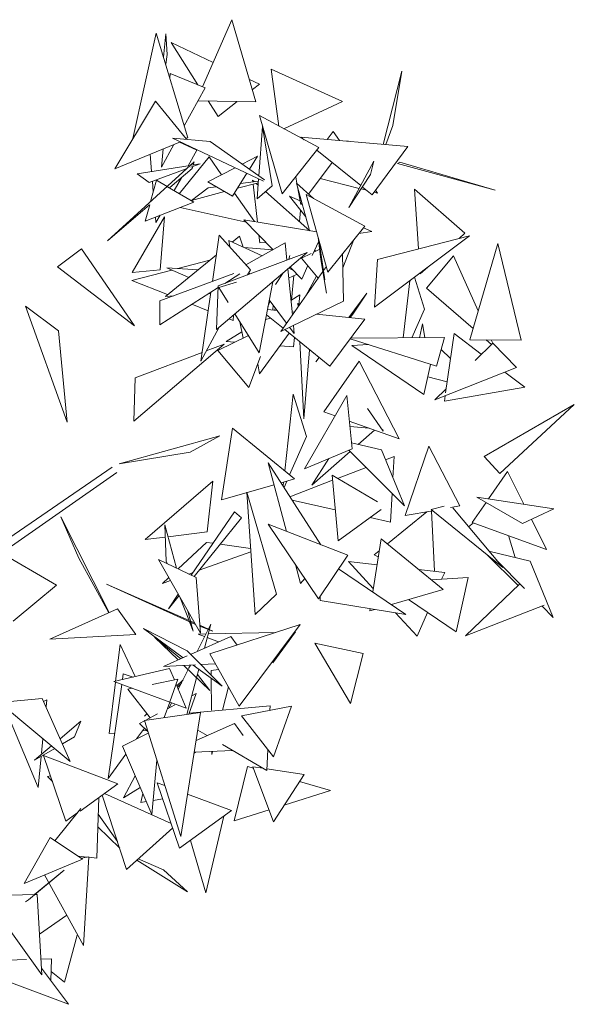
# Model space of a CAD drawing. Header units: metres. Extents: x -14.5 to 19.7, y -19.1 to 4.
# Tile 217 of 218: x 19.479 to 19.722, y 2.772 to 3.204. Entities that reach past the tile are written whole.
import ezdxf

# ---------------------------------------------------------------- set-up
doc = ezdxf.new("R2010")
doc.units = ezdxf.units.M
doc.layers.add('G-IMPT', color=7, linetype='Continuous', lineweight=5)
doc.layers.add('L-PLNT', color=7, linetype='Continuous', lineweight=5, true_color=0x005900)

# ---------------------------------------------------------------- blocks, each defined once
blk = doc.blocks.new('ÁRVORES ORNAMENTAIS - Pequeno e Médio Porte - Ipê-roxo-2976198-A')
at = {"layer": 'G-IMPT', "color": 253, "true_color": 0xaaaaaa}
for p, q in [((9.09696, 3.20448), (9.08411, 3.17505)), ((9.10755, 3.16844), (9.09696, 3.20448)), ((9.06378, 3.19862), (9.05351, 3.15222)), ((9.0776, 3.15252), (9.06378, 3.19862)), ((9.06697, 3.18798), (9.06792, 3.19827)), ((9.06792, 3.19827), (9.06859, 3.18915)), ((9.08207, 3.17589), (9.0703, 3.19442)), ((9.0703, 3.19442), (9.08877, 3.18573)), ((9.0679, 3.18487), (9.06859, 3.18915)), ((9.06989, 3.18088), (9.0697, 3.17885)), ((9.06989, 3.18088), (9.08524, 3.17459)), ((9.11765, 3.15777), (9.11422, 3.18272)), ((9.14554, 3.16851), (9.11422, 3.18272)), ((9.16351, 3.14969), (9.17169, 3.1818)), ((9.17169, 3.1818), (9.16773, 3.15803)), ((9.10467, 3.17825), (9.10908, 3.17617)), ((9.10599, 3.17375), (9.10908, 3.17617)), ((9.07601, 3.15782), (9.08524, 3.17459)), ((9.04555, 3.13893), (9.06338, 3.16868)), ((9.07705, 3.15198), (9.06338, 3.16868)), ((9.10755, 3.16844), (9.0821, 3.16888)), ((9.0909, 3.16197), (9.08657, 3.1688)), ((9.0909, 3.16197), (9.09936, 3.16858)), ((9.11989, 3.15655), (9.14554, 3.16851)), ((9.11915, 3.12805), (9.10909, 3.16242)), ((9.10909, 3.16242), (9.13515, 3.14826)), ((9.1104, 3.15763), (9.10884, 3.13595)), ((9.1104, 3.15763), (9.11474, 3.13149)), ((9.16461, 3.14959), (9.16773, 3.15803)), ((9.1388, 3.1519), (9.14144, 3.15535)), ((9.14429, 3.15141), (9.14144, 3.15535)), ((9.07435, 3.15086), (9.04555, 3.13893)), ((9.06606, 3.13975), (9.07154, 3.1497)), ((9.07092, 3.15248), (9.11085, 3.13354)), ((9.07092, 3.15248), (9.08749, 3.15097)), ((9.08162, 3.14713), (9.07402, 3.15073)), ((9.0776, 3.15252), (9.07667, 3.15244)), ((9.11138, 3.13416), (9.08749, 3.15097)), ((9.17437, 3.14871), (9.1273, 3.15293)), ((9.1273, 3.15293), (9.12882, 3.1517)), ((9.1481, 3.15132), (9.14732, 3.15114)), ((9.06172, 3.13779), (9.06108, 3.14536)), ((9.06681, 3.14774), (9.06606, 3.13975)), ((9.08162, 3.14713), (9.07778, 3.14034)), ((9.11915, 3.12805), (9.13515, 3.14826)), ((9.13434, 3.14723), (9.1536, 3.13163)), ((9.17437, 3.14871), (9.15858, 3.1276)), ((9.08037, 3.14204), (9.04234, 3.1073)), ((9.05535, 3.13677), (9.07866, 3.14048)), ((9.07389, 3.12803), (9.08697, 3.14418)), ((9.07892, 3.13964), (9.08311, 3.14119)), ((9.07917, 3.14056), (9.08311, 3.14119)), ((9.08037, 3.14204), (9.08, 3.14069)), ((9.09245, 3.13637), (9.08697, 3.14418)), ((9.10827, 3.14452), (9.10156, 3.14107)), ((9.10827, 3.14452), (9.10472, 3.13885)), ((9.1307, 3.12788), (9.14104, 3.14181)), ((9.15939, 3.1424), (9.14839, 3.12193)), ((9.15939, 3.1424), (9.15784, 3.1365)), ((9.17086, 3.14185), (9.16982, 3.14134)), ((9.21273, 3.12963), (9.16982, 3.14134)), ((9.17086, 3.14185), (9.21273, 3.12963)), ((9.05535, 3.13677), (9.06061, 3.1329)), ((9.06061, 3.1329), (9.07695, 3.13892)), ((9.06971, 3.13072), (9.07958, 3.13917)), ((9.0798, 3.13997), (9.07958, 3.13917)), ((9.09841, 3.13944), (9.08642, 3.13326)), ((9.10356, 3.137), (9.09724, 3.1269)), ((9.15784, 3.1365), (9.14839, 3.12193)), ((9.06129, 3.12461), (9.06385, 3.13394)), ((9.06247, 3.12892), (9.06209, 3.13344)), ((9.06385, 3.13394), (9.0685, 3.1312)), ((9.0748, 3.13508), (9.07158, 3.12939)), ((9.08642, 3.13326), (9.09724, 3.1269)), ((9.09944, 3.13042), (9.10862, 3.13283)), ((9.10867, 3.13361), (9.10077, 3.13255)), ((9.10616, 3.13327), (9.10608, 3.13401)), ((9.10608, 3.13401), (9.10681, 3.13336)), ((9.10818, 3.11556), (9.10628, 3.13222)), ((9.10772, 3.13256), (9.10855, 3.13183)), ((9.10874, 3.13454), (9.10811, 3.12577)), ((9.12557, 3.13251), (9.12503, 3.13547)), ((9.13279, 3.12599), (9.12539, 3.13267)), ((9.13114, 3.11186), (9.12539, 3.13267)), ((9.13574, 3.13468), (9.15292, 3.13036)), ((9.06875, 3.13105), (9.08022, 3.1243)), ((9.07922, 3.1251), (9.08654, 3.13064)), ((9.07922, 3.1251), (9.09379, 3.12893)), ((9.09008, 3.13111), (9.08654, 3.13064)), ((9.10689, 3.11577), (9.09811, 3.12829)), ((9.11474, 3.13149), (9.10811, 3.12577)), ((9.1118, 3.12895), (9.13128, 3.11174)), ((9.12726, 3.12325), (9.12582, 3.1311)), ((9.13922, 3.09355), (9.12968, 3.12768)), ((9.12968, 3.12768), (9.15537, 3.11371)), ((9.15373, 3.13016), (9.15618, 3.12954)), ((9.15431, 3.13105), (9.15858, 3.1276)), ((9.15942, 3.12873), (9.16101, 3.12833)), ((9.16101, 3.12833), (9.16008, 3.12961)), ((9.17905, 3.10383), (9.17729, 3.12998)), ((9.17729, 3.12998), (9.19936, 3.11069)), ((9.04234, 3.1073), (9.06083, 3.12312)), ((9.05892, 3.11601), (9.08022, 3.1243)), ((9.05892, 3.11601), (9.0609, 3.12319)), ((9.12949, 3.11785), (9.12225, 3.12692)), ((9.12225, 3.12692), (9.12696, 3.1249)), ((9.12726, 3.12325), (9.12779, 3.12397)), ((9.07422, 3.12196), (9.10324, 3.11557)), ((9.1272, 3.12072), (9.12669, 3.11579)), ((9.05322, 3.0934), (9.06735, 3.11787)), ((9.06362, 3.11533), (9.06342, 3.11775)), ((9.06544, 3.11854), (9.06362, 3.11533)), ((9.06551, 3.09463), (9.06735, 3.11787)), ((9.13428, 3.11124), (9.1023, 3.11653)), ((9.1023, 3.11653), (9.11508, 3.10344)), ((9.13922, 3.09355), (9.15537, 3.11371)), ((9.15281, 3.11052), (9.15845, 3.1114)), ((9.15478, 3.11298), (9.15845, 3.1114)), ((9.19683, 3.10838), (9.19936, 3.11069)), ((9.09144, 3.1098), (9.08847, 3.08953)), ((9.09144, 3.1098), (9.1051, 3.0946)), ((9.09603, 3.10469), (9.09563, 3.10751)), ((9.11029, 3.10074), (9.09563, 3.10751)), ((9.09715, 3.10681), (9.1004, 3.10945)), ((9.10193, 3.1046), (9.1004, 3.10945)), ((9.12035, 3.10641), (9.10318, 3.09674)), ((9.10921, 3.10648), (9.10883, 3.10985)), ((9.10921, 3.10648), (9.11202, 3.10658)), ((9.12035, 3.10641), (9.12112, 3.09888)), ((9.13514, 3.10717), (9.13233, 3.10094)), ((9.13615, 3.09908), (9.13491, 3.10897)), ((9.13783, 3.09019), (9.13521, 3.10791)), ((9.14573, 3.09547), (9.15037, 3.10747)), ((9.15973, 3.07823), (9.20139, 3.10954)), ((9.20139, 3.10954), (9.16097, 3.0992)), ((9.20156, 3.06389), (9.21379, 3.1061)), ((9.21379, 3.1061), (9.22418, 3.06366)), ((9.02036, 3.09588), (9.03087, 3.10388)), ((9.05415, 3.07004), (9.03087, 3.10388)), ((9.09026, 3.06842), (9.13003, 3.10223)), ((9.13003, 3.10223), (9.09096, 3.08756)), ((9.11496, 3.10338), (9.10246, 3.10436)), ((9.13184, 3.10183), (9.12754, 3.09972)), ((9.13558, 3.10367), (9.13299, 3.1024)), ((9.13367, 3.10273), (9.13346, 3.10346)), ((9.14608, 3.08076), (9.14559, 3.1015)), ((9.0678, 3.08294), (9.09017, 3.10113)), ((9.08734, 3.09883), (9.0732, 3.09515)), ((9.12243, 3.10083), (9.12202, 3.09922)), ((9.13493, 3.0909), (9.12754, 3.09972)), ((9.13615, 3.09908), (9.13857, 3.08439)), ((9.15973, 3.07823), (9.16097, 3.0992)), ((9.18256, 3.08653), (9.19435, 3.10077)), ((9.20523, 3.07657), (9.19435, 3.10077)), ((9.02036, 3.09588), (9.05415, 3.07004)), ((9.07062, 3.09447), (9.05309, 3.0899)), ((9.06551, 3.09463), (9.05322, 3.0934)), ((9.0654, 3.0809), (9.0979, 3.09305)), ((9.08212, 3.09459), (9.06837, 3.09545)), ((9.06837, 3.09545), (9.07805, 3.09127)), ((9.10055, 3.0929), (9.09388, 3.08865)), ((9.10392, 3.09242), (9.1051, 3.0946)), ((9.10486, 3.09278), (9.10443, 3.09336)), ((9.11948, 3.09326), (9.11613, 3.08811)), ((9.11846, 3.06752), (9.13701, 3.09385)), ((9.12152, 3.09499), (9.12358, 3.07479)), ((9.12382, 3.0945), (9.12195, 3.09536)), ((9.12251, 3.09584), (9.12766, 3.09056)), ((9.1303, 3.09643), (9.12766, 3.09056)), ((9.13732, 3.09429), (9.13853, 3.09601)), ((9.1798, 3.09277), (9.18308, 3.09578)), ((9.05309, 3.0899), (9.06874, 3.0837)), ((9.09122, 3.08686), (9.09907, 3.08921)), ((9.10896, 3.05814), (9.11493, 3.08939)), ((9.12193, 3.09096), (9.12561, 3.09267)), ((9.12424, 3.09203), (9.12312, 3.08122)), ((9.12948, 3.08316), (9.13417, 3.09181)), ((9.17512, 3.0898), (9.17221, 3.06475)), ((9.1817, 3.07729), (9.17725, 3.0914)), ((9.09093, 3.08678), (9.06527, 3.07042)), ((9.08777, 3.08476), (9.08334, 3.05454)), ((9.08769, 3.08422), (9.08683, 3.08416)), ((9.09026, 3.06842), (9.09096, 3.08756)), ((9.09122, 3.08686), (9.0953, 3.08025)), ((9.1484, 3.07365), (9.15633, 3.08427)), ((9.15633, 3.08427), (9.1502, 3.07512)), ((9.18256, 3.08653), (9.20298, 3.06879)), ((9.0654, 3.0809), (9.06527, 3.07042)), ((9.07147, 3.08317), (9.0678, 3.08294)), ((9.11377, 3.08088), (9.11285, 3.07851)), ((9.12104, 3.07117), (9.1134, 3.08138)), ((9.14608, 3.08076), (9.11846, 3.06752)), ((9.12294, 3.0811), (9.12691, 3.08363)), ((9.126, 3.08), (9.12609, 3.07834)), ((9.126, 3.08), (9.12644, 3.07884)), ((9.12634, 3.07908), (9.12691, 3.08363)), ((9.02078, 3.06776), (9.00628, 3.07864)), ((9.02461, 3.02774), (9.00628, 3.07864)), ((9.07944, 3.07945), (9.08658, 3.07663)), ((9.11685, 3.07677), (9.1126, 3.07719)), ((9.11514, 3.07906), (9.11503, 3.07695)), ((9.11602, 3.07787), (9.11592, 3.07687)), ((9.12445, 3.07602), (9.12345, 3.07612)), ((9.1817, 3.07729), (9.17609, 3.06477)), ((9.09567, 3.07302), (9.09758, 3.07227)), ((9.09769, 3.07474), (9.09758, 3.07227)), ((9.09836, 3.0753), (9.10896, 3.05814)), ((9.10199, 3.0646), (9.10052, 3.07179)), ((9.11405, 3.07334), (9.11176, 3.0728)), ((9.11215, 3.07487), (9.11946, 3.06894)), ((9.15542, 3.07296), (9.13419, 3.07506)), ((9.15542, 3.07296), (9.14008, 3.05221)), ((9.14902, 3.07359), (9.1502, 3.07512)), ((9.02078, 3.06776), (9.02461, 3.02774)), ((9.08334, 3.05454), (9.09141, 3.0694)), ((9.09454, 3.06304), (9.10142, 3.06741)), ((9.12019, 3.06835), (9.14008, 3.05221)), ((9.12441, 3.06667), (9.12237, 3.06939)), ((9.12405, 3.0702), (9.12441, 3.06667)), ((9.18074, 3.07091), (9.17946, 3.06479)), ((9.18074, 3.07091), (9.18177, 3.06481)), ((9.10428, 3.06572), (9.09081, 3.05913)), ((9.09822, 3.06275), (9.09454, 3.06304)), ((9.10918, 3.04884), (9.12221, 3.06672)), ((9.12405, 3.06076), (9.12456, 3.06481)), ((9.12687, 3.06293), (9.12858, 3.02918)), ((9.18688, 3.05223), (9.14901, 3.06429)), ((9.14925, 3.06461), (9.19039, 3.06486)), ((9.18688, 3.05223), (9.19039, 3.06486)), ((9.19463, 3.06657), (9.19089, 3.04052)), ((9.19463, 3.06657), (9.20647, 3.05758)), ((9.20156, 3.06389), (9.22418, 3.06366)), ((9.20871, 3.06382), (9.21108, 3.06175)), ((9.21164, 3.06231), (9.21097, 3.0638)), ((9.05386, 3.02812), (9.09361, 3.06191)), ((9.08388, 3.05825), (9.05449, 3.04719)), ((9.09361, 3.06191), (9.08573, 3.05894)), ((9.10441, 3.04295), (9.09081, 3.05913)), ((9.12405, 3.06076), (9.1182, 3.06121)), ((9.12858, 3.02918), (9.13117, 3.05944)), ((9.14965, 3.0613), (9.15699, 3.06175)), ((9.18139, 3.03987), (9.14965, 3.0613)), ((9.19307, 3.05567), (9.18893, 3.05959)), ((9.20385, 3.05471), (9.21165, 3.06231)), ((9.22213, 3.05162), (9.21165, 3.06231)), ((9.10441, 3.04295), (9.10958, 3.05659)), ((9.13384, 3.05416), (9.13529, 3.0561)), ((9.13384, 3.05416), (9.13533, 3.05607)), ((9.15289, 3.05445), (9.13735, 3.03216)), ((9.15289, 3.05445), (9.17052, 3.02032)), ((9.10918, 3.04884), (9.10835, 3.05334)), ((9.18139, 3.03987), (9.18432, 3.05304)), ((9.22213, 3.05162), (9.18622, 3.03754)), ((9.21699, 3.04961), (9.22567, 3.04302)), ((9.05386, 3.02812), (9.05449, 3.04719)), ((9.1831, 3.04757), (9.19159, 3.04538)), ((9.18622, 3.03754), (9.19115, 3.04235)), ((9.22567, 3.04302), (9.19037, 3.0369)), ((9.12399, 3.04001), (9.12021, 3.00626)), ((9.12978, 3.02135), (9.12399, 3.04001)), ((9.12892, 3.00722), (9.14749, 3.03935)), ((9.1498, 3.01593), (9.14749, 3.03935)), ((9.19071, 3.03931), (9.19037, 3.0369)), ((9.14231, 3.03039), (9.13735, 3.03216)), ((9.16345, 3.02371), (9.15653, 3.03361)), ((9.24747, 3.03541), (9.20781, 3.01254)), ((9.21472, 3.0051), (9.24747, 3.03541)), ((9.17052, 3.02032), (9.14859, 3.02814)), ((9.09246, 2.99358), (9.09731, 3.02507)), ((9.12451, 3.00274), (9.09731, 3.02507)), ((9.15735, 3.02502), (9.14883, 3.02572)), ((9.15972, 3.02417), (9.15251, 3.01788)), ((9.16339, 3.02451), (9.16345, 3.02371)), ((9.09175, 3.02168), (9.04739, 3.00936)), ((9.09175, 3.02168), (9.07869, 3.01452)), ((9.12978, 3.02135), (9.12236, 3.0045)), ((9.1498, 3.01593), (9.12892, 3.00722)), ((9.14839, 3.01534), (9.17279, 2.99097)), ((9.16275, 3.01546), (9.14953, 3.01858)), ((9.16275, 3.01546), (9.17279, 2.99097)), ((9.18347, 3.01712), (9.1732, 2.98668)), ((9.18347, 3.01712), (9.1971, 2.99087)), ((9.04739, 3.00936), (9.07869, 3.01452)), ((9.14895, 3.01477), (9.13209, 3.00006)), ((9.13209, 3.00006), (9.13961, 3.01168)), ((9.1683, 3.01252), (9.16455, 3.01108)), ((9.1683, 3.01252), (9.16778, 3.00319)), ((9.21472, 3.0051), (9.20781, 3.01254)), ((8.9923, 2.9722), (9.04442, 3.00788)), ((9.13615, 2.97379), (9.11296, 3.00977)), ((9.11296, 3.00977), (9.12102, 2.97966)), ((9.15596, 3.00778), (9.14341, 3.00297)), ((8.99574, 2.97018), (9.04638, 3.00552)), ((9.11858, 3.00104), (9.12451, 3.00274)), ((9.14122, 3.00212), (9.12252, 2.99494)), ((9.14102, 3.00437), (9.16099, 2.99265)), ((9.14102, 3.00437), (9.14364, 2.9755)), ((9.21806, 3.00593), (9.20981, 2.99399)), ((9.21806, 3.00593), (9.2253, 2.99159)), ((9.08858, 3.00173), (9.05887, 2.97611)), ((9.08858, 3.00173), (9.0861, 2.97943)), ((9.09246, 2.99358), (9.11553, 3.00017)), ((9.11966, 3.00135), (9.1195, 2.99989)), ((9.12116, 3.00178), (9.11992, 2.99897)), ((9.10724, 2.94325), (9.10349, 2.99698)), ((9.10349, 2.99698), (9.11661, 2.95215)), ((9.12352, 2.99339), (9.14239, 2.9892)), ((9.1674, 2.99635), (9.1667, 2.98381)), ((9.22468, 2.98322), (9.20466, 2.99479)), ((9.20466, 2.99479), (9.23846, 2.98955)), ((9.16252, 2.98933), (9.14364, 2.9755)), ((9.18456, 2.98935), (9.1903, 2.99071)), ((9.18456, 2.98935), (9.21601, 2.96377)), ((9.19312, 2.99017), (9.1971, 2.99087)), ((9.21601, 2.96377), (9.1941, 2.98998)), ((9.20873, 2.99244), (9.20264, 2.98364)), ((9.22468, 2.98322), (9.23846, 2.98955)), ((9.02188, 2.98602), (9.04305, 2.944)), ((9.02188, 2.98602), (9.02975, 2.96798)), ((9.09807, 2.98831), (9.0791, 2.96043)), ((9.08042, 2.9598), (9.10124, 2.98571)), ((9.09807, 2.98831), (9.10124, 2.98571)), ((9.15771, 2.98581), (9.1667, 2.98381)), ((9.16539, 2.97418), (9.18264, 2.98833)), ((9.1732, 2.98668), (9.18525, 2.98879)), ((9.18474, 2.9887), (9.18607, 2.96217)), ((9.22861, 2.98502), (9.23528, 2.9718)), ((9.06807, 2.96662), (9.06756, 2.98258)), ((9.07262, 2.96355), (9.06756, 2.98258)), ((9.14793, 2.96921), (9.11293, 2.9828)), ((9.11293, 2.9828), (9.13507, 2.9501)), ((9.20318, 2.98344), (9.20098, 2.98175)), ((9.23528, 2.9718), (9.20264, 2.98364)), ((9.01993, 2.95601), (8.97939, 2.97976)), ((9.05887, 2.97611), (9.06773, 2.97719)), ((9.06895, 2.97734), (9.0861, 2.97943)), ((9.15888, 2.95308), (9.1626, 2.97648)), ((9.18978, 2.95413), (9.1626, 2.97648)), ((9.21855, 2.97787), (9.22147, 2.96818)), ((9.07332, 2.96321), (9.08586, 2.97488)), ((9.08867, 2.97449), (9.08586, 2.97488)), ((9.10522, 2.97218), (9.09187, 2.97404)), ((9.04296, 2.94396), (9.02975, 2.96798)), ((9.08132, 2.95936), (9.0648, 2.96732)), ((9.0648, 2.96732), (9.08315, 2.93494)), ((9.10533, 2.97064), (9.08267, 2.96259)), ((9.14793, 2.96921), (9.13507, 2.9501)), ((9.1595, 2.96933), (9.16176, 2.97119)), ((9.1595, 2.96933), (9.16133, 2.96852)), ((9.22272, 2.95599), (9.20918, 2.96933)), ((9.22813, 2.96654), (9.20995, 2.97103)), ((9.06807, 2.96662), (9.06849, 2.96554)), ((9.12492, 2.96509), (9.12713, 2.95684)), ((9.17346, 2.94323), (9.14389, 2.96321)), ((9.15912, 2.95454), (9.14817, 2.96643)), ((9.14817, 2.96643), (9.16078, 2.96501)), ((9.17903, 2.96296), (9.1905, 2.96167)), ((9.21324, 2.9671), (9.22555, 2.95465)), ((9.22813, 2.96654), (9.23817, 2.94188)), ((9.06647, 2.95684), (9.06926, 2.95944)), ((9.07991, 2.96161), (9.07803, 2.96095)), ((9.08132, 2.95936), (9.08315, 2.93494)), ((9.12902, 2.95903), (9.12713, 2.95684)), ((9.18466, 2.95834), (9.20085, 2.95938)), ((9.18917, 2.95863), (9.1905, 2.96167)), ((9.19553, 2.93559), (9.20085, 2.95938)), ((9.01993, 2.95601), (9.00085, 2.9403)), ((9.0782, 2.94052), (9.04189, 2.95644)), ((9.04189, 2.95644), (9.08075, 2.93887)), ((9.07002, 2.9581), (9.06647, 2.95684)), ((9.19972, 2.93381), (9.22331, 2.95656)), ((9.07343, 2.95209), (9.06908, 2.94568)), ((9.06908, 2.94568), (9.07376, 2.95151)), ((9.07432, 2.95051), (9.07834, 2.94015)), ((9.10724, 2.94325), (9.11661, 2.95215)), ((9.13573, 2.9493), (9.13577, 2.95115)), ((9.16707, 2.94755), (9.18978, 2.95413)), ((9.0467, 2.94563), (9.01699, 2.93235)), ((9.0467, 2.94563), (9.05481, 2.93435)), ((9.13573, 2.9493), (9.17346, 2.94323)), ((9.15757, 2.9448), (9.15772, 2.94576)), ((9.19553, 2.93559), (9.17457, 2.94972)), ((9.23423, 2.94721), (9.19972, 2.93381)), ((9.23327, 2.94683), (9.23817, 2.94188)), ((9.07894, 2.93982), (9.07767, 2.94461)), ((9.15757, 2.9448), (9.15977, 2.94543)), ((9.17834, 2.93366), (9.16884, 2.94397)), ((9.17834, 2.93366), (9.18288, 2.94412)), ((9.0773, 2.92726), (9.05811, 2.93703)), ((9.05811, 2.93703), (9.0756, 2.92421)), ((9.07843, 2.93992), (9.07998, 2.93593)), ((9.08057, 2.93948), (9.07883, 2.94025)), ((9.07998, 2.93593), (9.07898, 2.93967)), ((9.08774, 2.93894), (9.08177, 2.92696)), ((9.08867, 2.93593), (9.08288, 2.93847)), ((9.08867, 2.93593), (9.08291, 2.93807)), ((9.08495, 2.92838), (9.08774, 2.93894)), ((9.08735, 2.92589), (9.12697, 2.9388)), ((9.12697, 2.9388), (9.10017, 2.90288)), ((9.01699, 2.93235), (9.05481, 2.93435)), ((9.07452, 2.92373), (9.06297, 2.93328)), ((9.07336, 2.92322), (9.06297, 2.93328)), ((9.09657, 2.93355), (9.07887, 2.92567)), ((9.08223, 2.93458), (9.0856, 2.93465)), ((9.08503, 2.9335), (9.08223, 2.93458)), ((9.09114, 2.93113), (9.08618, 2.93305)), ((9.08661, 2.93467), (9.11627, 2.93531)), ((9.09657, 2.93355), (9.09926, 2.92977)), ((9.11493, 2.92193), (9.12493, 2.9355)), ((9.04591, 2.91392), (9.0479, 2.93006)), ((9.0479, 2.93006), (9.05456, 2.91591)), ((9.13348, 2.93062), (9.14908, 2.9041)), ((9.13348, 2.93062), (9.1547, 2.92606)), ((9.07728, 2.92496), (9.06687, 2.92033)), ((9.0773, 2.92726), (9.09275, 2.91164)), ((9.08735, 2.92589), (9.10017, 2.90288)), ((9.14908, 2.9041), (9.1547, 2.92606)), ((9.06687, 2.92033), (9.08094, 2.92103)), ((9.08726, 2.90976), (9.07588, 2.92078)), ((9.07876, 2.92092), (9.078, 2.9194)), ((9.08001, 2.92098), (9.09275, 2.91164)), ((9.08335, 2.92115), (9.08981, 2.92147)), ((9.04515, 2.91374), (9.06962, 2.91939)), ((9.04928, 2.91708), (9.04893, 2.91461)), ((9.04928, 2.91708), (9.05355, 2.91568)), ((9.07171, 2.91442), (9.06962, 2.91939)), ((9.07777, 2.91895), (9.07345, 2.91028)), ((9.07726, 2.89931), (9.0815, 2.91534)), ((9.08151, 2.91537), (9.08251, 2.91915)), ((9.08191, 2.91689), (9.08726, 2.90976)), ((9.08793, 2.91861), (9.09116, 2.91906)), ((9.08793, 2.91861), (9.08794, 2.91651)), ((9.04862, 2.91247), (9.04265, 2.87115)), ((9.04307, 2.89089), (9.04586, 2.91348)), ((9.07691, 2.90205), (9.04515, 2.91374)), ((9.07322, 2.91472), (9.062, 2.9125)), ((9.06971, 2.90477), (9.07322, 2.91472)), ((9.07691, 2.90205), (9.07247, 2.9126)), ((9.07278, 2.91187), (9.07553, 2.91445)), ((9.07482, 2.91302), (9.07305, 2.91122)), ((9.08795, 2.91516), (9.08803, 2.90112)), ((9.09294, 2.90121), (9.09545, 2.91136)), ((9.05323, 2.91077), (9.05132, 2.91039)), ((9.06115, 2.89784), (9.05132, 2.91039)), ((9.07802, 2.89942), (9.08133, 2.90846)), ((9.08133, 2.90846), (9.07942, 2.90745)), ((8.99472, 2.90453), (9.01365, 2.90634)), ((8.99472, 2.90453), (9.026, 2.8786)), ((9.01365, 2.90634), (9.026, 2.8786)), ((9.01424, 2.90502), (9.01561, 2.90571)), ((9.01531, 2.90262), (9.01561, 2.90571)), ((9.06727, 2.89787), (9.06969, 2.90471)), ((9.0719, 2.9035), (9.06865, 2.90179)), ((9.07052, 2.9044), (9.06942, 2.90219)), ((9.11379, 2.90309), (9.07818, 2.89988)), ((9.12314, 2.9029), (9.10123, 2.89862)), ((9.11379, 2.90309), (9.11368, 2.90112)), ((9.11528, 2.88071), (9.12314, 2.9029)), ((9.05852, 2.89661), (9.08319, 2.90017)), ((9.05865, 2.89858), (9.05976, 2.89962)), ((9.06432, 2.89951), (9.05892, 2.89667)), ((9.07462, 2.8456), (9.08319, 2.90017)), ((9.11528, 2.88071), (9.10123, 2.89862)), ((8.9992, 2.89741), (9.0119, 2.86724)), ((9.02155, 2.88861), (9.03067, 2.89628)), ((9.0279, 2.88941), (9.03067, 2.89628)), ((9.05856, 2.89648), (9.05637, 2.89532)), ((9.06003, 2.89183), (9.05637, 2.89532)), ((9.05852, 2.89661), (9.07462, 2.8456)), ((9.09813, 2.8953), (9.08124, 2.88777)), ((9.09813, 2.8953), (9.10192, 2.88996)), ((9.02257, 2.88631), (9.0279, 2.88941)), ((9.04307, 2.89089), (9.04553, 2.89108)), ((9.04888, 2.88535), (9.06025, 2.89112)), ((9.05515, 2.88853), (9.05854, 2.89325)), ((9.05767, 2.89203), (9.05965, 2.89219)), ((9.08197, 2.89242), (9.08617, 2.88997)), ((9.01025, 2.87912), (9.01776, 2.88543)), ((9.01334, 2.88222), (9.01396, 2.88859)), ((9.04888, 2.88535), (9.06179, 2.85533)), ((9.0928, 2.88609), (9.1123, 2.87469)), ((9.01025, 2.87912), (9.01913, 2.8843)), ((9.0119, 2.86724), (9.01321, 2.88085)), ((9.01428, 2.88121), (9.04693, 2.86884)), ((9.01428, 2.88121), (9.02408, 2.8524)), ((9.04265, 2.87115), (9.05037, 2.88188)), ((9.08038, 2.88229), (9.08098, 2.88267)), ((9.08044, 2.88264), (9.09727, 2.88348)), ((9.08813, 2.88302), (9.08814, 2.88175)), ((9.08814, 2.88175), (9.08846, 2.88304)), ((9.11278, 2.88389), (9.1123, 2.87469)), ((9.06179, 2.85533), (9.06401, 2.87922)), ((9.09797, 2.85248), (9.10382, 2.87645)), ((9.10649, 2.87568), (9.10382, 2.87645)), ((9.01731, 2.8723), (9.01595, 2.87196)), ((9.05448, 2.87232), (9.04936, 2.8626)), ((9.10626, 2.87627), (9.11074, 2.87561)), ((9.10626, 2.87627), (9.11532, 2.85215)), ((9.11234, 2.87537), (9.12869, 2.87292)), ((9.12869, 2.87292), (9.11532, 2.85215)), ((9.01595, 2.87196), (9.01817, 2.86976)), ((9.04693, 2.86884), (9.03025, 2.85684)), ((9.06421, 2.86929), (9.06754, 2.86804)), ((9.06421, 2.86929), (9.074, 2.84055)), ((9.14033, 2.86588), (9.1267, 2.86983)), ((9.05073, 2.8312), (9.04002, 2.86386)), ((9.04096, 2.86454), (9.07032, 2.85134)), ((9.04936, 2.8626), (9.05667, 2.86724)), ((9.05783, 2.86452), (9.05691, 2.86056)), ((9.07755, 2.86428), (9.09685, 2.85704)), ((9.12003, 2.85946), (9.14033, 2.86588)), ((9.03769, 2.8362), (9.03853, 2.86279)), ((9.05937, 2.86096), (9.05691, 2.86056)), ((9.06665, 2.86213), (9.06235, 2.86144)), ((9.01923, 2.84381), (9.03061, 2.858)), ((9.0289, 2.85587), (9.02408, 2.8524)), ((9.0383, 2.85553), (9.04669, 2.84352)), ((9.09685, 2.85704), (9.074, 2.84055)), ((9.09797, 2.85248), (9.11337, 2.85736)), ((9.0855, 2.82084), (9.09349, 2.85462)), ((9.03812, 2.84997), (9.04769, 2.84049)), ((9.05073, 2.8312), (9.07098, 2.84941)), ((9.00574, 2.82499), (9.01717, 2.84519)), ((9.03128, 2.83575), (9.01717, 2.84519)), ((9.0855, 2.82084), (9.07874, 2.84396)), ((9.03128, 2.83575), (9.00574, 2.82499)), ((9.02935, 2.83704), (9.03356, 2.83662)), ((9.0308, 2.83607), (9.03417, 2.83674)), ((9.03417, 2.83674), (9.03186, 2.79783)), ((9.03416, 2.83656), (9.03769, 2.8362)), ((9.05518, 2.83519), (9.07743, 2.82141)), ((9.05584, 2.83579), (9.06696, 2.83106)), ((9.02329, 2.83087), (9.00761, 2.8178)), ((9.02329, 2.83087), (9.01019, 2.82011)), ((9.07743, 2.82141), (9.06696, 2.83106)), ((9.01466, 2.82875), (9.03186, 2.79783)), ((8.98852, 2.81959), (9.01021, 2.82011)), ((8.98852, 2.81959), (9.01343, 2.78483)), ((9.00761, 2.8178), (9.00627, 2.81689)), ((9.0104, 2.82012), (9.01143, 2.82014)), ((9.01143, 2.82014), (9.01343, 2.78483)), ((9.01241, 2.80281), (9.02452, 2.81103)), ((9.02347, 2.7817), (9.02899, 2.80234)), ((9.00677, 2.79157), (8.97989, 2.79064)), ((9.01774, 2.79196), (9.01303, 2.79179)), ((9.01742, 2.78231), (9.01774, 2.79196)), ((8.98389, 2.78739), (9.02521, 2.77194)), ((9.01326, 2.78786), (9.02521, 2.77194)), ((9.01755, 2.78628), (9.02347, 2.7817))]:
    blk.add_line(p, q, dxfattribs=at)

msp = doc.modelspace()

# ---------------------------------------------------------------- block references
at = {"layer": 'L-PLNT', "color": 253, "true_color": 0xaaaaaa}
msp.add_blockref('ÁRVORES ORNAMENTAIS - Pequeno e Médio Porte - Ipê-roxo-2976198-A', (10.47483, 0), dxfattribs=at)

doc.saveas('drawing.dxf')
